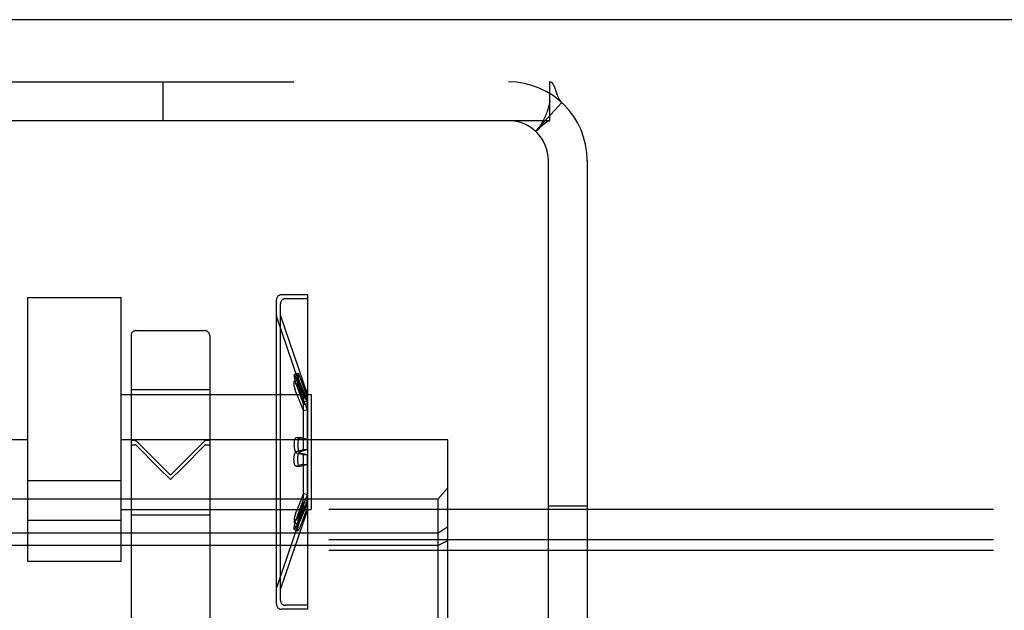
# Model space of a CAD drawing. Header units: inches. Extents: x 0 to 243, y 0 to 157.
# Tile 45 of 69: x 126.47 to 128.45, y 94.22 to 95.41. Entities that reach past the tile are written whole.
import ezdxf

# ---------------------------------------------------------------- set-up
doc = ezdxf.new("R2010")
doc.units = ezdxf.units.IN
doc.header["$LTSCALE"] = 13.357143
doc.header["$MEASUREMENT"] = 0
doc.linetypes.add('HIDDEN', pattern=[0.2, 0.1, -0.1])
doc.layers.get('0').update_dxf_attribs({"linetype": 'CONTINUOUS'})
doc.layers.add('DEFAULT_2', color=8, linetype='HIDDEN')

msp = doc.modelspace()

# ---------------------------------------------------------------- linework, layer by layer
at = {"color": 7, "linetype": 'Continuous'}
msp.add_line((167.047, 95.4079), (49.172, 95.4079), dxfattribs=at)
at = {"layer": 'DEFAULT_2', "color": 8, "linetype": 'HIDDEN'}
for p, q in [((125.6845, 95.2829), (127.5345, 95.2829)), ((126.7575, 95.2049), (126.7575, 95.2829)), ((127.5345, 95.2049), (127.5345, 95.2829)), ((127.5584, 95.2412), (127.5056, 95.1837)), ((127.5345, 95.2422), (127.5345, 95.2446)), ((127.5345, 95.2049), (125.6845, 95.2049)), ((127.5315, 94.0329), (127.5315, 95.1249)), ((127.6095, 95.1249), (127.6095, 94.0329)), ((126.4857, 94.3191), (126.4857, 94.8497)), ((126.4857, 94.8497), (126.6732, 94.8497)), ((126.6732, 94.3191), (126.6732, 94.8497)), ((126.9852, 94.2332), (126.9852, 94.845)), ((127.0482, 94.8551), (126.9952, 94.8551)), ((127.0482, 94.8471), (127.0032, 94.8471)), ((127.0482, 94.8471), (127.0482, 94.8551)), ((127.0482, 94.2311), (127.0482, 94.8471)), ((126.9932, 94.8141), (126.9932, 94.837)), ((126.9852, 94.8136), (126.9855, 94.812)), ((127.0396, 94.6525), (126.9855, 94.812)), ((126.9932, 94.2641), (126.9932, 94.8141)), ((127.0472, 94.6551), (126.9932, 94.8141)), ((126.693, 94.7731), (126.693, 94.1969)), ((126.703, 94.7831), (126.841, 94.7831)), ((126.851, 94.7731), (126.851, 94.1969)), ((127.0283, 94.6972), (127.0207, 94.6949)), ((127.0472, 94.6498), (127.0328, 94.6886)), ((127.0286, 94.6835), (127.0211, 94.6813)), ((127.0396, 94.6474), (127.0252, 94.6862)), ((127.0252, 94.6749), (127.0396, 94.6398)), ((127.0252, 94.6735), (127.0396, 94.6347)), ((127.0328, 94.6772), (127.0472, 94.6421)), ((127.0328, 94.6757), (127.0472, 94.6368)), ((126.6732, 94.6546), (127.0552, 94.6546)), ((126.693, 94.6651), (126.851, 94.6651)), ((127.0396, 94.6226), (127.0252, 94.6577)), ((127.0472, 94.6245), (127.0328, 94.6597)), ((127.0396, 94.6525), (127.0472, 94.6551)), ((127.0396, 94.6525), (127.0396, 94.6398)), ((127.0396, 94.6474), (127.0472, 94.6498)), ((127.0472, 94.6551), (127.0472, 94.6421)), ((127.0552, 94.6546), (127.0552, 94.4236)), ((127.0396, 94.6398), (127.0472, 94.6421)), ((127.0396, 94.6347), (127.0472, 94.6368)), ((127.0396, 94.5443), (127.0396, 94.6347)), ((127.0472, 94.5444), (127.0472, 94.6368)), ((127.0396, 94.6226), (127.0472, 94.6245)), ((127.0322, 94.5681), (127.0246, 94.5676)), ((127.0328, 94.5681), (127.0322, 94.5681)), ((127.0472, 94.5644), (127.0328, 94.5681)), ((126.4857, 94.5639), (125.8295, 94.5639)), ((127.3295, 94.5639), (126.6732, 94.5639)), ((126.772, 94.4927), (126.703, 94.5615)), ((126.703, 94.5527), (126.7486, 94.507)), ((126.841, 94.5615), (126.772, 94.4927)), ((126.7954, 94.507), (126.841, 94.5527)), ((127.0252, 94.5676), (127.0246, 94.5676)), ((127.0396, 94.5639), (127.0252, 94.5676)), ((127.0396, 94.5639), (127.0472, 94.5644)), ((127.3295, 94.0019), (127.3295, 94.5639)), ((127.0252, 94.5405), (127.0396, 94.5443)), ((127.0252, 94.5377), (127.0396, 94.534)), ((127.0328, 94.5405), (127.0472, 94.5444)), ((127.0328, 94.5377), (127.0472, 94.5339)), ((127.0396, 94.5443), (127.0472, 94.5444)), ((127.0396, 94.4436), (127.0396, 94.534)), ((127.0396, 94.534), (127.0472, 94.5339)), ((127.0472, 94.4414), (127.0472, 94.5339)), ((127.0252, 94.5106), (127.0246, 94.5106)), ((127.0246, 94.5106), (127.0322, 94.5101)), ((127.0396, 94.5144), (127.0252, 94.5106)), ((127.0328, 94.5102), (127.0322, 94.5101)), ((127.0472, 94.5138), (127.0328, 94.5102)), ((127.0396, 94.5144), (127.0472, 94.5138)), ((126.7486, 94.507), (126.772, 94.4836)), ((126.772, 94.4836), (126.7954, 94.507)), ((126.6732, 94.4815), (126.4857, 94.4815)), ((127.0396, 94.4556), (127.0252, 94.4205)), ((127.0472, 94.4537), (127.0328, 94.4185)), ((127.0396, 94.4556), (127.0472, 94.4537)), ((127.3095, 94.4445), (127.3295, 94.4675)), ((127.3095, 94.4445), (125.8495, 94.4445)), ((127.0252, 94.4047), (127.0396, 94.4436)), ((127.0252, 94.4033), (127.0396, 94.4384)), ((127.0396, 94.4309), (127.0252, 94.392)), ((127.0328, 94.4025), (127.0472, 94.4414)), ((127.0328, 94.4011), (127.0472, 94.4361)), ((127.0396, 94.4436), (127.0472, 94.4414)), ((127.0396, 94.4384), (127.0396, 94.4257)), ((127.0396, 94.4384), (127.0472, 94.4361)), ((127.0396, 94.4309), (127.0472, 94.4284)), ((127.0472, 94.4361), (127.0472, 94.4231)), ((127.3095, 94.4445), (127.3095, 94.1212)), ((127.5315, 94.4309), (127.6095, 94.4309)), ((131.0975, 94.4238), (49.1095, 94.4238)), ((126.6732, 94.4236), (127.0552, 94.4236)), ((126.693, 94.4131), (126.851, 94.4131)), ((127.0396, 94.4257), (126.9855, 94.2662)), ((127.0472, 94.4231), (126.9932, 94.2641)), ((127.0472, 94.4284), (127.0328, 94.3896)), ((127.0396, 94.4257), (127.0472, 94.4231)), ((126.6732, 94.4016), (126.4857, 94.4016)), ((127.0211, 94.3969), (127.0286, 94.3947)), ((127.3095, 94.3759), (125.8495, 94.3759)), ((127.0207, 94.3834), (127.0283, 94.381)), ((127.3095, 94.3759), (127.3295, 94.3892)), ((131.0975, 94.3628), (49.079, 94.3628)), ((127.3095, 94.3514), (125.8495, 94.3514)), ((127.3095, 94.3514), (127.3295, 94.3612)), ((131.0975, 94.341), (49.1095, 94.341)), ((126.6732, 94.3191), (126.4857, 94.3191)), ((126.9852, 94.2646), (126.9855, 94.2662)), ((126.9932, 94.2412), (126.9932, 94.2641)), ((127.0482, 94.2231), (126.9952, 94.2231)), ((127.0482, 94.2311), (127.0032, 94.2311)), ((127.0482, 94.2231), (127.0482, 94.2311))]:
    msp.add_line(p, q, dxfattribs=at)
for points in [[(127.5459, 95.2678), (127.5445, 95.2715), (127.5431, 95.2749), (127.5415, 95.2778), (127.5398, 95.2802), (127.538, 95.2818), (127.5362, 95.2826), (127.5345, 95.2829)], [(127.5584, 95.2412), (127.5559, 95.244), (127.5537, 95.2474), (127.5518, 95.2513), (127.5501, 95.2556), (127.5486, 95.2598), (127.5459, 95.2678)], [(127.5345, 95.2446), (127.5345, 95.2447), (127.5345, 95.2448), (127.5345, 95.2447), (127.5345, 95.2443), (127.5344, 95.2438), (127.5343, 95.2431), (127.5342, 95.2423), (127.534, 95.2414), (127.5338, 95.2405), (127.5337, 95.2395), (127.5334, 95.2386), (127.5332, 95.2376), (127.533, 95.2366), (127.5327, 95.2356), (127.5325, 95.2346), (127.5322, 95.2335), (127.5319, 95.2325), (127.5316, 95.2315), (127.5313, 95.2304), (127.531, 95.2293), (127.5306, 95.2283), (127.5303, 95.2272), (127.5299, 95.2261), (127.5296, 95.225), (127.5292, 95.2239), (127.5288, 95.2227), (127.5283, 95.2216), (127.5279, 95.2204), (127.5274, 95.2192), (127.5269, 95.2179), (127.5264, 95.2166), (127.5259, 95.2153), (127.5253, 95.2141), (127.5248, 95.2128), (127.5242, 95.2116), (127.5237, 95.2104), (127.5231, 95.2092), (127.5226, 95.208), (127.522, 95.2069), (127.5214, 95.2058), (127.5209, 95.2047), (127.5203, 95.2036), (127.5198, 95.2025), (127.5192, 95.2015), (127.5186, 95.2005), (127.5181, 95.1995), (127.5175, 95.1986), (127.517, 95.1976), (127.5164, 95.1967), (127.5159, 95.1958), (127.5153, 95.195), (127.5148, 95.1942), (127.5143, 95.1934), (127.5138, 95.1928), (127.5135, 95.1922), (127.5133, 95.1921)], [(127.5123, 95.1886), (127.516, 95.1924), (127.5181, 95.1946), (127.5204, 95.1967), (127.5228, 95.1989), (127.5253, 95.2009), (127.5278, 95.2026), (127.5302, 95.2038), (127.5324, 95.2046), (127.5345, 95.2049)], [(127.5056, 95.1837), (127.5061, 95.1836), (127.5069, 95.1838), (127.5079, 95.1845), (127.5091, 95.1855), (127.5106, 95.1869), (127.5123, 95.1886)], [(127.5133, 95.1921), (127.5132, 95.1919), (127.5131, 95.1918), (127.5132, 95.1919), (127.5134, 95.1921), (127.5138, 95.1925), (127.5142, 95.1931), (127.5147, 95.1936)], [(127.0207, 94.6949), (127.0205, 94.6947), (127.0204, 94.6942), (127.0203, 94.6934), (127.0204, 94.6924), (127.0205, 94.6911), (127.0207, 94.6896), (127.0211, 94.6879), (127.0215, 94.6861), (127.0219, 94.6841), (127.0225, 94.682), (127.0231, 94.6799), (127.0237, 94.6777), (127.0244, 94.6756), (127.0252, 94.6735)], [(127.0252, 94.6862), (127.0244, 94.6881), (127.0237, 94.6899), (127.0231, 94.6914), (127.0224, 94.6927), (127.0219, 94.6937), (127.0214, 94.6944), (127.021, 94.6948), (127.0207, 94.6949)], [(127.0283, 94.6972), (127.0281, 94.697), (127.0279, 94.6965), (127.0279, 94.6957), (127.028, 94.6947), (127.0281, 94.6934), (127.0283, 94.6919), (127.0286, 94.6902), (127.029, 94.6884), (127.0295, 94.6864), (127.03, 94.6843), (127.0307, 94.6821), (127.0313, 94.6799), (127.032, 94.6778), (127.0328, 94.6757)], [(127.0328, 94.6886), (127.032, 94.6906), (127.0313, 94.6923), (127.0306, 94.6938), (127.03, 94.6951), (127.0295, 94.6961), (127.029, 94.6968), (127.0286, 94.6971), (127.0283, 94.6972)], [(127.0252, 94.6577), (127.0244, 94.6596), (127.0237, 94.6617), (127.0231, 94.6638), (127.0224, 94.666), (127.0219, 94.6681), (127.0214, 94.6703), (127.021, 94.6723), (127.0207, 94.6742), (127.0205, 94.6759), (127.0204, 94.6774), (127.0203, 94.6787), (127.0204, 94.6798), (127.0205, 94.6806), (127.0207, 94.6811), (127.0211, 94.6813)], [(127.0211, 94.6813), (127.0215, 94.6813), (127.0219, 94.6809), (127.0225, 94.6803), (127.0231, 94.6793), (127.0237, 94.6781), (127.0244, 94.6766), (127.0252, 94.6749)], [(127.0328, 94.6597), (127.032, 94.6616), (127.0313, 94.6636), (127.0306, 94.6658), (127.03, 94.668), (127.0295, 94.6701), (127.029, 94.6723), (127.0286, 94.6743), (127.0283, 94.6762), (127.0281, 94.6779), (127.0279, 94.6795), (127.0279, 94.6808), (127.028, 94.6819), (127.0281, 94.6827), (127.0283, 94.6832), (127.0286, 94.6835)], [(127.0286, 94.6835), (127.029, 94.6835), (127.0295, 94.6831), (127.03, 94.6825), (127.0307, 94.6816), (127.0313, 94.6803), (127.032, 94.6789), (127.0328, 94.6772)], [(127.0322, 94.5681), (127.032, 94.5681), (127.0313, 94.5678), (127.0306, 94.5672), (127.03, 94.5662), (127.0295, 94.565), (127.029, 94.5636), (127.0286, 94.562), (127.0283, 94.5601), (127.0281, 94.5582), (127.0279, 94.5562), (127.0279, 94.5541), (127.028, 94.5519), (127.0281, 94.5498), (127.0283, 94.5478), (127.0286, 94.5458), (127.029, 94.544), (127.0295, 94.5424), (127.03, 94.5409), (127.0307, 94.5397), (127.0313, 94.5387), (127.032, 94.5381), (127.0328, 94.5377)], [(126.7006, 94.5627), (126.6985, 94.5626), (126.6966, 94.5624), (126.6951, 94.5622), (126.6939, 94.562), (126.6932, 94.5617), (126.693, 94.5614)], [(126.693, 94.5529), (126.6932, 94.5531), (126.6939, 94.5533), (126.6951, 94.5535), (126.6966, 94.5537), (126.6985, 94.5538), (126.7006, 94.5539)], [(126.7006, 94.5627), (126.701, 94.5627), (126.7014, 94.5626), (126.7018, 94.5624), (126.7022, 94.5622), (126.7026, 94.5619), (126.703, 94.5615)], [(126.703, 94.5527), (126.7026, 94.5531), (126.7022, 94.5534), (126.7018, 94.5536), (126.7014, 94.5538), (126.701, 94.5539), (126.7006, 94.5539)], [(126.841, 94.5615), (126.8414, 94.5619), (126.8417, 94.5622), (126.8422, 94.5624), (126.8426, 94.5626), (126.843, 94.5627), (126.8434, 94.5627)], [(126.8434, 94.5539), (126.843, 94.5539), (126.8426, 94.5538), (126.8422, 94.5536), (126.8417, 94.5534), (126.8414, 94.5531), (126.841, 94.5527)], [(126.851, 94.5614), (126.8507, 94.5617), (126.85, 94.562), (126.8489, 94.5622), (126.8473, 94.5624), (126.8455, 94.5626), (126.8434, 94.5627)], [(126.8434, 94.5539), (126.8455, 94.5538), (126.8473, 94.5537), (126.8489, 94.5535), (126.85, 94.5533), (126.8507, 94.5531), (126.851, 94.5529)], [(127.0246, 94.5676), (127.0244, 94.5676), (127.0237, 94.5673), (127.0231, 94.5667), (127.0224, 94.5658), (127.0219, 94.5646), (127.0214, 94.5632), (127.021, 94.5616), (127.0207, 94.5598), (127.0205, 94.5579), (127.0204, 94.5559), (127.0203, 94.5538), (127.0204, 94.5517), (127.0205, 94.5497), (127.0207, 94.5477), (127.0211, 94.5457), (127.0215, 94.544), (127.0219, 94.5423), (127.0225, 94.5409), (127.0231, 94.5397), (127.0237, 94.5387), (127.0244, 94.5381), (127.0252, 94.5377)], [(127.0246, 94.5106), (127.0244, 94.5106), (127.0237, 94.5109), (127.0231, 94.5115), (127.0224, 94.5124), (127.0219, 94.5136), (127.0214, 94.515), (127.021, 94.5166), (127.0207, 94.5184), (127.0205, 94.5203), (127.0204, 94.5223), (127.0203, 94.5244), (127.0204, 94.5265), (127.0205, 94.5286), (127.0207, 94.5306), (127.0211, 94.5325), (127.0215, 94.5343), (127.0219, 94.5359), (127.0225, 94.5374), (127.0231, 94.5386), (127.0237, 94.5395), (127.0244, 94.5402), (127.0252, 94.5405)], [(127.0322, 94.5101), (127.032, 94.5102), (127.0313, 94.5104), (127.0306, 94.5111), (127.03, 94.512), (127.0295, 94.5132), (127.029, 94.5146), (127.0286, 94.5163), (127.0283, 94.5181), (127.0281, 94.52), (127.0279, 94.5221), (127.0279, 94.5242), (127.028, 94.5263), (127.0281, 94.5284), (127.0283, 94.5304), (127.0286, 94.5324), (127.029, 94.5342), (127.0295, 94.5359), (127.03, 94.5373), (127.0307, 94.5386), (127.0313, 94.5395), (127.032, 94.5402), (127.0328, 94.5405)], [(127.0252, 94.4205), (127.0244, 94.4186), (127.0237, 94.4166), (127.0231, 94.4144), (127.0224, 94.4123), (127.0219, 94.4101), (127.0214, 94.408), (127.021, 94.406), (127.0207, 94.4041), (127.0205, 94.4024), (127.0204, 94.4008), (127.0203, 94.3995), (127.0204, 94.3985), (127.0205, 94.3977), (127.0207, 94.3972), (127.0211, 94.3969)], [(127.0328, 94.4185), (127.032, 94.4166), (127.0313, 94.4146), (127.0306, 94.4125), (127.03, 94.4103), (127.0295, 94.4081), (127.029, 94.406), (127.0286, 94.4039), (127.0283, 94.402), (127.0281, 94.4003), (127.0279, 94.3988), (127.0279, 94.3974), (127.028, 94.3964), (127.0281, 94.3955), (127.0283, 94.395), (127.0286, 94.3947)], [(127.0207, 94.3834), (127.0205, 94.3836), (127.0204, 94.3841), (127.0203, 94.3848), (127.0204, 94.3858), (127.0205, 94.3871), (127.0207, 94.3886), (127.0211, 94.3903), (127.0215, 94.3921), (127.0219, 94.3941), (127.0225, 94.3962), (127.0231, 94.3984), (127.0237, 94.4005), (127.0244, 94.4026), (127.0252, 94.4047)], [(127.0252, 94.392), (127.0244, 94.3901), (127.0237, 94.3884), (127.0231, 94.3868), (127.0224, 94.3856), (127.0219, 94.3846), (127.0214, 94.3839), (127.021, 94.3835), (127.0207, 94.3834)], [(127.0211, 94.3969), (127.0215, 94.397), (127.0219, 94.3973), (127.0225, 94.398), (127.0231, 94.3989), (127.0237, 94.4001), (127.0244, 94.4016), (127.0252, 94.4033)], [(127.0283, 94.381), (127.0281, 94.3812), (127.0279, 94.3817), (127.0279, 94.3825), (127.028, 94.3835), (127.0281, 94.3848), (127.0283, 94.3863), (127.0286, 94.388), (127.029, 94.3899), (127.0295, 94.3919), (127.03, 94.394), (127.0307, 94.3961), (127.0313, 94.3983), (127.032, 94.4004), (127.0328, 94.4025)], [(127.0286, 94.3947), (127.029, 94.3948), (127.0295, 94.3951), (127.03, 94.3957), (127.0307, 94.3967), (127.0313, 94.3979), (127.032, 94.3993), (127.0328, 94.4011)], [(127.0328, 94.3896), (127.032, 94.3877), (127.0313, 94.3859), (127.0306, 94.3844), (127.03, 94.3832), (127.0295, 94.3822), (127.029, 94.3815), (127.0286, 94.3811), (127.0283, 94.381)]]:
    msp.add_lwpolyline(points, dxfattribs=at)
for centre, radius, start, end in [((127.4515, 95.1249), 0.158, 0, 90), ((127.4515, 95.1249), 0.08, 0, 90), ((126.9952, 94.8451), 0.01, 90, 180), ((127.0032, 94.8371), 0.01, 90, 180), ((126.703, 94.7731), 0.01, 90, 180), ((126.841, 94.7731), 0.01, 0, 90), ((126.9952, 94.2331), 0.01, 180, 270), ((127.0032, 94.2411), 0.01, 180, 270)]:
    msp.add_arc(centre, radius, start, end, dxfattribs=at)

doc.saveas('drawing.dxf')
